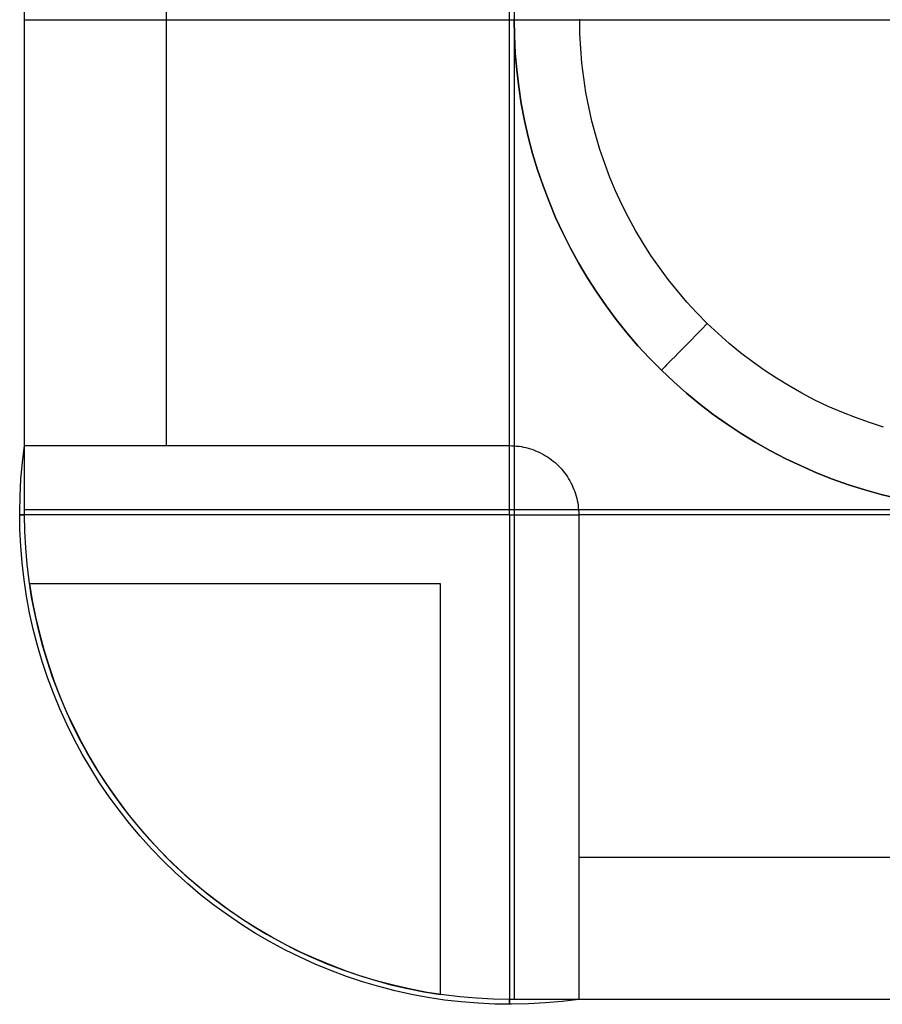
# Model space of a CAD drawing. Header units: millimetres. Extents: x 4627 to 5374, y -356 to 20.
# Tile 3 of 44: x 4703 to 4720, y -300 to -280. Entities that reach past the tile are written whole.
import ezdxf

# ---------------------------------------------------------------- set-up
doc = ezdxf.new("R2010")
doc.units = ezdxf.units.MM
doc.layers.add('Slope storage bench', color=7, linetype='Continuous', true_color=0x000000)
doc.layers.add('Slope storage bench$Glides', color=7, linetype='Continuous', true_color=0x000000)

msp = doc.modelspace()

# ---------------------------------------------------------------- linework, layer by layer
at = {"layer": 'Slope storage bench'}
for p, q in [((4702.803, -290.1, -150), (4702.803, 10.1, -150)), ((4702.803, -288.689, -290.1), (4702.803, 8.689, -290.1)), ((4705.702, -288.689, -297.1), (4705.702, 8.689, -297.1)), ((4712.703, -288.689, -300), (4712.703, 8.689, -300)), ((4702.803, -280), (4702.803, 0)), ((4712.803, -280), (4712.803, 0)), ((4722.803, -280), (4702.803, -280)), ((4702.803, -290.1), (4702.803, -280)), ((4712.803, -300), (4712.803, -280)), ((4702.76, -289.03, -290.1), (4702.803, -288.689, -290.1)), ((4702.803, -288.69, -290.052), (4702.803, -288.689, -290.1)), ((4702.803, -288.689, -290.1), (4702.809, -288.689, -290.438)), ((4702.803, -288.693, -290.004), (4702.803, -288.69, -290.052)), ((4702.803, -288.697, -289.956), (4702.803, -288.693, -290.004)), ((4702.803, -288.702, -289.908), (4702.803, -288.697, -289.956)), ((4702.803, -288.71, -289.86), (4702.803, -288.702, -289.908)), ((4702.803, -288.719, -289.813), (4702.803, -288.71, -289.86)), ((4702.803, -288.729, -289.766), (4702.803, -288.719, -289.813)), ((4702.803, -288.742, -289.719), (4702.803, -288.729, -289.766)), ((4702.803, -288.755, -289.673), (4702.803, -288.742, -289.719)), ((4702.803, -288.771, -289.628), (4702.803, -288.755, -289.673)), ((4702.803, -288.788, -289.582), (4702.803, -288.771, -289.628)), ((4702.809, -288.689, -290.438), (4702.826, -288.689, -290.776)), ((4702.826, -288.689, -290.776), (4702.855, -288.689, -291.112)), ((4702.855, -288.689, -291.112), (4702.895, -288.689, -291.448)), ((4702.895, -288.689, -291.448), (4702.947, -288.689, -291.782)), ((4702.947, -288.689, -291.782), (4703.01, -288.689, -292.114)), ((4703.01, -288.689, -292.114), (4703.084, -288.689, -292.444)), ((4703.084, -288.689, -292.444), (4703.17, -288.689, -292.771)), ((4703.17, -288.689, -292.771), (4703.267, -288.689, -293.095)), ((4703.267, -288.689, -293.095), (4703.374, -288.689, -293.415)), ((4703.374, -288.689, -293.415), (4703.493, -288.689, -293.732)), ((4703.493, -288.689, -293.732), (4703.622, -288.689, -294.044)), ((4703.622, -288.689, -294.044), (4703.762, -288.689, -294.352)), ((4703.762, -288.689, -294.352), (4703.913, -288.689, -294.655)), ((4703.913, -288.689, -294.655), (4704.073, -288.689, -294.952)), ((4704.073, -288.689, -294.952), (4704.244, -288.689, -295.244)), ((4704.244, -288.689, -295.244), (4704.425, -288.689, -295.53)), ((4704.425, -288.689, -295.53), (4704.615, -288.689, -295.809)), ((4704.615, -288.689, -295.809), (4704.814, -288.689, -296.082)), ((4704.814, -288.689, -296.082), (4705.023, -288.689, -296.348)), ((4705.023, -288.689, -296.348), (4705.241, -288.689, -296.606)), ((4705.241, -288.689, -296.606), (4705.468, -288.689, -296.857)), ((4705.468, -288.689, -296.857), (4705.702, -288.689, -297.1)), ((4705.702, -288.689, -297.1), (4705.946, -288.689, -297.335)), ((4705.946, -288.689, -297.335), (4706.196, -288.689, -297.562)), ((4706.196, -288.689, -297.562), (4706.455, -288.689, -297.78)), ((4706.455, -288.689, -297.78), (4706.721, -288.689, -297.988)), ((4706.721, -288.689, -297.988), (4706.994, -288.689, -298.188)), ((4706.994, -288.689, -298.188), (4707.273, -288.689, -298.378)), ((4707.273, -288.689, -298.378), (4707.559, -288.689, -298.559)), ((4707.559, -288.689, -298.559), (4707.851, -288.689, -298.729)), ((4707.851, -288.689, -298.729), (4708.148, -288.689, -298.89)), ((4708.148, -288.689, -298.89), (4708.451, -288.689, -299.04)), ((4708.451, -288.689, -299.04), (4708.759, -288.689, -299.18)), ((4708.759, -288.689, -299.18), (4709.071, -288.689, -299.31)), ((4709.071, -288.689, -299.31), (4709.388, -288.689, -299.428)), ((4709.388, -288.689, -299.428), (4709.708, -288.689, -299.536)), ((4709.708, -288.689, -299.536), (4710.032, -288.689, -299.633)), ((4710.032, -288.689, -299.633), (4710.359, -288.689, -299.719)), ((4710.359, -288.689, -299.719), (4710.689, -288.689, -299.793)), ((4710.689, -288.689, -299.793), (4711.021, -288.689, -299.856)), ((4711.021, -288.689, -299.856), (4711.355, -288.689, -299.908)), ((4711.355, -288.689, -299.908), (4711.69, -288.689, -299.948)), ((4711.69, -288.689, -299.948), (4712.027, -288.689, -299.977)), ((4712.027, -288.689, -299.977), (4712.365, -288.689, -299.994)), ((4712.365, -288.689, -299.994), (4712.703, -288.689, -300)), ((4712.703, -288.689, -300), (4712.751, -288.69, -300)), ((4712.703, -288.97, -300.036), (4712.703, -288.689, -300)), ((4712.751, -288.69, -300), (4712.799, -288.693, -300)), ((4712.799, -288.693, -300), (4712.847, -288.697, -300)), ((4712.847, -288.697, -300), (4712.895, -288.702, -300)), ((4712.895, -288.702, -300), (4712.943, -288.71, -300)), ((4712.943, -288.71, -300), (4712.99, -288.719, -300)), ((4712.99, -288.719, -300), (4713.037, -288.729, -300)), ((4713.037, -288.729, -300), (4713.083, -288.742, -300)), ((4713.083, -288.742, -300), (4713.13, -288.755, -300)), ((4713.13, -288.755, -300), (4713.175, -288.771, -300)), ((4713.175, -288.771, -300), (4713.22, -288.788, -300)), ((4702.803, -288.806, -289.538), (4702.803, -288.788, -289.582)), ((4702.803, -288.826, -289.494), (4702.803, -288.806, -289.538)), ((4702.803, -288.847, -289.451), (4702.803, -288.826, -289.494)), ((4702.803, -288.87, -289.409), (4702.803, -288.847, -289.451)), ((4702.803, -288.895, -289.367), (4702.803, -288.87, -289.409)), ((4702.803, -288.92, -289.326), (4702.803, -288.895, -289.367)), ((4702.803, -288.948, -289.286), (4702.803, -288.92, -289.326)), ((4702.803, -288.976, -289.248), (4702.803, -288.948, -289.286)), ((4702.803, -289.006, -289.21), (4702.803, -288.976, -289.248)), ((4712.703, -289.252, -300.064), (4712.703, -288.97, -300.036)), ((4713.22, -288.788, -300), (4713.265, -288.806, -300)), ((4713.265, -288.806, -300), (4713.309, -288.826, -300)), ((4713.309, -288.826, -300), (4713.352, -288.847, -300)), ((4713.352, -288.847, -300), (4713.394, -288.87, -300)), ((4713.394, -288.87, -300), (4713.436, -288.895, -300)), ((4713.436, -288.895, -300), (4713.476, -288.92, -300)), ((4713.476, -288.92, -300), (4713.516, -288.948, -300)), ((4713.516, -288.948, -300), (4713.555, -288.976, -300)), ((4713.555, -288.976, -300), (4713.593, -289.006, -300)), ((4702.729, -289.372, -290.1), (4702.76, -289.03, -290.1)), ((4702.803, -289.037, -289.173), (4702.803, -289.006, -289.21)), ((4702.803, -289.069, -289.137), (4702.803, -289.037, -289.173)), ((4702.803, -289.103, -289.103), (4702.803, -289.069, -289.137)), ((4702.803, -289.137, -289.069), (4702.803, -289.103, -289.103)), ((4702.803, -289.173, -289.037), (4702.803, -289.137, -289.069)), ((4702.803, -289.21, -289.006), (4702.803, -289.173, -289.037)), ((4713.593, -289.006, -300), (4713.63, -289.037, -300)), ((4713.63, -289.037, -300), (4713.666, -289.069, -300)), ((4713.666, -289.069, -300), (4713.7, -289.103, -300)), ((4713.7, -289.103, -300), (4713.734, -289.137, -300)), ((4713.734, -289.137, -300), (4713.766, -289.173, -300)), ((4713.766, -289.173, -300), (4713.797, -289.21, -300)), ((4702.71, -289.715, -290.1), (4702.729, -289.372, -290.1)), ((4702.803, -289.248, -288.976), (4702.803, -289.21, -289.006)), ((4702.803, -289.286, -288.948), (4702.803, -289.248, -288.976)), ((4702.803, -289.326, -288.92), (4702.803, -289.286, -288.948)), ((4702.803, -289.367, -288.895), (4702.803, -289.326, -288.92)), ((4702.803, -289.409, -288.87), (4702.803, -289.367, -288.895)), ((4712.703, -289.534, -300.084), (4712.703, -289.252, -300.064)), ((4713.797, -289.21, -300), (4713.827, -289.248, -300)), ((4713.827, -289.248, -300), (4713.855, -289.286, -300)), ((4713.855, -289.286, -300), (4713.882, -289.326, -300)), ((4713.882, -289.326, -300), (4713.908, -289.367, -300)), ((4713.908, -289.367, -300), (4713.932, -289.409, -300)), ((4702.803, -289.451, -288.847), (4702.803, -289.409, -288.87)), ((4702.803, -289.494, -288.826), (4702.803, -289.451, -288.847)), ((4702.803, -289.538, -288.806), (4702.803, -289.494, -288.826)), ((4702.803, -289.582, -288.788), (4702.803, -289.538, -288.806)), ((4702.803, -289.628, -288.771), (4702.803, -289.582, -288.788)), ((4712.703, -289.817, -300.096), (4712.703, -289.534, -300.084)), ((4713.932, -289.409, -300), (4713.955, -289.451, -300)), ((4713.955, -289.451, -300), (4713.977, -289.494, -300)), ((4713.977, -289.494, -300), (4713.997, -289.538, -300)), ((4713.997, -289.538, -300), (4714.015, -289.582, -300)), ((4714.015, -289.582, -300), (4714.032, -289.628, -300)), ((4702.703, -290.058, -290.1), (4702.71, -289.715, -290.1)), ((4702.803, -289.673, -288.755), (4702.803, -289.628, -288.771)), ((4702.803, -289.719, -288.742), (4702.803, -289.673, -288.755)), ((4702.803, -289.766, -288.729), (4702.803, -289.719, -288.742)), ((4702.803, -289.813, -288.719), (4702.803, -289.766, -288.729)), ((4714.032, -289.628, -300), (4714.047, -289.673, -300)), ((4714.047, -289.673, -300), (4714.061, -289.719, -300)), ((4714.061, -289.719, -300), (4714.073, -289.766, -300)), ((4714.073, -289.766, -300), (4714.084, -289.813, -300)), ((4702.803, -289.86, -288.71), (4702.803, -289.813, -288.719)), ((4702.803, -289.908, -288.702), (4702.803, -289.86, -288.71)), ((4702.803, -289.956, -288.697), (4702.803, -289.908, -288.702)), ((4702.803, -290.004, -288.693), (4702.803, -289.956, -288.697)), ((4712.703, -290.1, -300.1), (4712.703, -289.817, -300.096)), ((4714.084, -289.813, -300), (4714.093, -289.86, -300)), ((4714.093, -289.86, -300), (4714.1, -289.908, -300)), ((4714.1, -289.908, -300), (4714.106, -289.956, -300)), ((4714.106, -289.956, -300), (4714.11, -290.004, -300)), ((4702.707, -290.401, -290.1), (4702.703, -290.058, -290.1)), ((4702.707, -290.1, -290.397), (4702.703, -290.1, -290.054)), ((4702.703, -290.1, -290.054), (4702.71, -290.1, -289.712)), ((4702.723, -290.1, -290.739), (4702.707, -290.1, -290.397)), ((4702.71, -290.1, -289.712), (4702.729, -290.1, -289.37)), ((4702.751, -290.1, -291.08), (4702.723, -290.1, -290.739)), ((4702.729, -290.1, -289.37), (4702.76, -290.1, -289.029)), ((4702.79, -290.1, -291.42), (4702.751, -290.1, -291.08)), ((4702.76, -290.1, -289.029), (4702.803, -290.1, -288.689)), ((4702.841, -290.1, -291.759), (4702.79, -290.1, -291.42)), ((4722.803, -290), (4702.803, -290)), ((4702.803, -290.052, -288.69), (4702.803, -290.004, -288.693)), ((4702.803, -290.1, -288.689), (4702.803, -290.052, -288.69)), ((4702.809, -290.438), (4702.803, -290.1)), ((4702.803, -290.1), (4702.803, -290.1, -288.689)), ((4702.809, -290.438, -288.689), (4702.803, -290.1, -288.689)), ((4702.809, -290.438, -144.06), (4702.803, -290.1, -144.06)), ((4702.904, -290.1, -292.096), (4702.841, -290.1, -291.759)), ((4702.978, -290.1, -292.43), (4702.904, -290.1, -292.096)), ((4703.064, -290.1, -292.762), (4702.978, -290.1, -292.43)), ((4703.16, -290.1, -293.09), (4703.064, -290.1, -292.762)), ((4703.268, -290.1, -293.415), (4703.16, -290.1, -293.09)), ((4703.387, -290.1, -293.736), (4703.268, -290.1, -293.415)), ((4703.517, -290.1, -294.053), (4703.387, -290.1, -293.736)), ((4703.658, -290.1, -294.365), (4703.517, -290.1, -294.053)), ((4703.809, -290.1, -294.673), (4703.658, -290.1, -294.365)), ((4703.971, -290.1, -294.974), (4703.809, -290.1, -294.673)), ((4704.143, -290.1, -295.27), (4703.971, -290.1, -294.974)), ((4704.325, -290.1, -295.56), (4704.143, -290.1, -295.27)), ((4704.517, -290.1, -295.844), (4704.325, -290.1, -295.56)), ((4704.719, -290.1, -296.121), (4704.517, -290.1, -295.844)), ((4704.929, -290.1, -296.391), (4704.719, -290.1, -296.121)), ((4705.149, -290.1, -296.653), (4704.929, -290.1, -296.391)), ((4705.378, -290.1, -296.908), (4705.149, -290.1, -296.653)), ((4705.616, -290.1, -297.155), (4705.378, -290.1, -296.908)), ((4705.861, -290.1, -297.393), (4705.616, -290.1, -297.155)), ((4706.115, -290.1, -297.623), (4705.861, -290.1, -297.393)), ((4706.377, -290.1, -297.845), (4706.115, -290.1, -297.623)), ((4706.645, -290.1, -298.057), (4706.377, -290.1, -297.845)), ((4706.921, -290.1, -298.259), (4706.645, -290.1, -298.057)), ((4707.204, -290.1, -298.453), (4706.921, -290.1, -298.259)), ((4707.493, -290.1, -298.636), (4707.204, -290.1, -298.453)), ((4707.789, -290.1, -298.809), (4707.493, -290.1, -298.636)), ((4708.09, -290.1, -298.972), (4707.789, -290.1, -298.809)), ((4708.396, -290.1, -299.125), (4708.09, -290.1, -298.972)), ((4708.708, -290.1, -299.267), (4708.396, -290.1, -299.125)), ((4709.024, -290.1, -299.399), (4708.708, -290.1, -299.267)), ((4709.345, -290.1, -299.519), (4709.024, -290.1, -299.399)), ((4709.669, -290.1, -299.629), (4709.345, -290.1, -299.519)), ((4709.997, -290.1, -299.727), (4709.669, -290.1, -299.629)), ((4710.328, -290.1, -299.814), (4709.997, -290.1, -299.727)), ((4710.662, -290.1, -299.89), (4710.328, -290.1, -299.814)), ((4710.999, -290.1, -299.954), (4710.662, -290.1, -299.89)), ((4711.337, -290.1, -300.006), (4710.999, -290.1, -299.954)), ((4711.677, -290.1, -300.047), (4711.337, -290.1, -300.006)), ((4712.018, -290.1, -300.077), (4711.677, -290.1, -300.047)), ((4712.36, -290.1, -300.094), (4712.018, -290.1, -300.077)), ((4712.703, -290.1, -300.1), (4712.36, -290.1, -300.094)), ((4712.703, -290.1, -300.1), (4712.986, -290.1, -300.096)), ((4712.703, -290.1, -300.1), (4712.703, -290.442, -300.094)), ((4712.986, -290.1, -300.096), (4713.269, -290.1, -300.084)), ((4713.269, -290.1, -300.084), (4713.551, -290.1, -300.064)), ((4713.551, -290.1, -300.064), (4713.833, -290.1, -300.036)), ((4713.833, -290.1, -300.036), (4714.113, -290.1, -300)), ((4714.11, -290.004, -300), (4714.113, -290.052, -300)), ((4714.113, -290.052, -300), (4714.113, -290.1, -300)), ((5290.835, -290.1, -300), (4714.113, -290.1, -300)), ((4714.113, -290.1, -300), (4714.113, -290.438, -299.994)), ((4702.724, -290.744, -290.1), (4702.707, -290.401, -290.1)), ((4702.826, -290.776), (4702.809, -290.438)), ((4702.826, -290.776, -288.689), (4702.809, -290.438, -288.689)), ((4702.826, -290.776, -144.06), (4702.809, -290.438, -144.06)), ((4712.703, -290.442, -300.094), (4712.703, -290.784, -300.077)), ((4714.113, -290.438, -299.994), (4714.113, -290.776, -299.977)), ((4702.752, -291.086, -290.1), (4702.724, -290.744, -290.1)), ((4702.855, -291.112), (4702.826, -290.776)), ((4702.855, -291.112, -288.689), (4702.826, -290.776, -288.689)), ((4702.855, -291.112, -144.06), (4702.826, -290.776, -144.06)), ((4712.703, -290.784, -300.077), (4712.703, -291.126, -300.047)), ((4714.113, -290.776, -299.977), (4714.113, -291.112, -299.948)), ((4702.791, -291.427, -290.1), (4702.752, -291.086, -290.1)), ((4702.895, -291.448), (4702.855, -291.112)), ((4702.895, -291.448, -288.689), (4702.855, -291.112, -288.689)), ((4702.895, -291.448, -144.06), (4702.855, -291.112, -144.06)), ((4712.703, -291.126, -300.047), (4712.703, -291.466, -300.006)), ((4714.113, -291.112, -299.948), (4714.113, -291.448, -299.908)), ((4702.843, -291.767, -290.1), (4702.791, -291.427, -290.1)), ((4702.947, -291.782), (4702.895, -291.448)), ((4702.947, -291.782, -288.689), (4702.895, -291.448, -288.689)), ((4702.947, -291.782, -144.06), (4702.895, -291.448, -144.06)), ((4702.904, -291.511, -291.511), (4702.959, -291.85, -291.511)), ((4702.959, -291.511, -291.85), (4702.904, -291.511, -291.511)), ((4703.025, -291.511, -292.187), (4702.959, -291.511, -291.85)), ((4703.104, -291.511, -292.522), (4703.025, -291.511, -292.187)), ((4703.194, -291.511, -292.854), (4703.104, -291.511, -292.522)), ((4703.295, -291.511, -293.182), (4703.194, -291.511, -292.854)), ((4703.408, -291.511, -293.507), (4703.295, -291.511, -293.182)), ((4703.531, -291.511, -293.828), (4703.408, -291.511, -293.507)), ((4703.666, -291.511, -294.144), (4703.531, -291.511, -293.828)), ((4703.812, -291.511, -294.455), (4703.666, -291.511, -294.144)), ((4703.969, -291.511, -294.761), (4703.812, -291.511, -294.455)), ((4704.136, -291.511, -295.062), (4703.969, -291.511, -294.761)), ((4704.313, -291.511, -295.356), (4704.136, -291.511, -295.062)), ((4704.501, -291.511, -295.644), (4704.313, -291.511, -295.356)), ((4704.698, -291.511, -295.926), (4704.501, -291.511, -295.644)), ((4704.905, -291.511, -296.2), (4704.698, -291.511, -295.926)), ((4705.122, -291.511, -296.467), (4704.905, -291.511, -296.2)), ((4705.348, -291.511, -296.727), (4705.122, -291.511, -296.467)), ((4705.582, -291.511, -296.978), (4705.348, -291.511, -296.727)), ((4705.825, -291.511, -297.221), (4705.582, -291.511, -296.978)), ((4706.077, -291.511, -297.456), (4705.825, -291.511, -297.221)), ((4706.336, -291.511, -297.681), (4706.077, -291.511, -297.456)), ((4706.603, -291.511, -297.898), (4706.336, -291.511, -297.681)), ((4706.877, -291.511, -298.105), (4706.603, -291.511, -297.898)), ((4707.159, -291.511, -298.302), (4706.877, -291.511, -298.105)), ((4707.447, -291.511, -298.49), (4707.159, -291.511, -298.302)), ((4707.741, -291.511, -298.667), (4707.447, -291.511, -298.49)), ((4708.042, -291.511, -298.834), (4707.741, -291.511, -298.667)), ((4708.348, -291.51, -298.991), (4708.042, -291.511, -298.834)), ((4708.659, -291.51, -299.137), (4708.348, -291.51, -298.991)), ((4708.975, -291.51, -299.272), (4708.659, -291.51, -299.137)), ((4709.296, -291.51, -299.395), (4708.975, -291.51, -299.272)), ((4709.621, -291.51, -299.508), (4709.296, -291.51, -299.395)), ((4709.949, -291.51, -299.609), (4709.621, -291.51, -299.508)), ((4710.281, -291.51, -299.699), (4709.949, -291.51, -299.609)), ((4710.616, -291.51, -299.778), (4710.281, -291.51, -299.699)), ((4710.953, -291.51, -299.844), (4710.616, -291.51, -299.778)), ((4711.293, -291.51, -299.899), (4710.953, -291.51, -299.844)), ((4711.293, -291.85, -299.844), (4711.293, -291.51, -299.899)), ((4712.703, -291.466, -300.006), (4712.703, -291.804, -299.954)), ((4714.113, -291.448, -299.908), (4714.113, -291.782, -299.856)), ((4702.906, -292.104, -290.1), (4702.843, -291.767, -290.1)), ((4703.01, -292.114), (4702.947, -291.782)), ((4703.01, -292.114, -288.689), (4702.947, -291.782, -288.689)), ((4703.01, -292.114, -144.06), (4702.947, -291.782, -144.06)), ((4714.113, -291.782, -299.856), (4714.113, -292.114, -299.793)), ((4702.959, -291.85, -291.511), (4703.025, -292.187, -291.511)), ((4711.293, -292.187, -299.778), (4711.293, -291.85, -299.844)), ((4712.703, -291.804, -299.954), (4712.703, -292.14, -299.89)), ((4702.98, -292.439, -290.1), (4702.906, -292.104, -290.1)), ((4703.084, -292.444), (4703.01, -292.114)), ((4703.084, -292.444, -288.689), (4703.01, -292.114, -288.689)), ((4703.084, -292.444, -144.06), (4703.01, -292.114, -144.06)), ((4703.025, -292.187, -291.511), (4703.104, -292.522, -291.511)), ((4711.292, -292.522, -299.699), (4711.293, -292.187, -299.778)), ((4712.703, -292.14, -299.89), (4712.703, -292.474, -299.814)), ((4714.113, -292.114, -299.793), (4714.113, -292.444, -299.719)), ((4703.066, -292.771, -290.1), (4702.98, -292.439, -290.1)), ((4703.17, -292.771), (4703.084, -292.444)), ((4703.17, -292.771, -288.689), (4703.084, -292.444, -288.689)), ((4703.17, -292.771, -144.06), (4703.084, -292.444, -144.06)), ((4703.104, -292.522, -291.511), (4703.194, -292.854, -291.511)), ((4711.292, -292.853, -299.609), (4711.292, -292.522, -299.699)), ((4712.703, -292.474, -299.814), (4712.703, -292.806, -299.727)), ((4714.113, -292.444, -299.719), (4714.113, -292.771, -299.633)), ((4703.164, -293.101, -290.1), (4703.066, -292.771, -290.1)), ((4703.267, -293.095), (4703.17, -292.771)), ((4703.267, -293.095, -288.689), (4703.17, -292.771, -288.689)), ((4703.267, -293.095, -144.06), (4703.17, -292.771, -144.06)), ((4712.703, -292.806, -299.727), (4712.703, -293.134, -299.629)), ((4714.113, -292.771, -299.633), (4714.113, -293.095, -299.536)), ((4703.194, -292.854, -291.511), (4703.295, -293.182, -291.511)), ((4711.292, -293.182, -299.508), (4711.292, -292.853, -299.609)), ((4703.272, -293.426, -290.1), (4703.164, -293.101, -290.1)), ((4703.374, -293.415), (4703.267, -293.095)), ((4703.374, -293.415, -288.689), (4703.267, -293.095, -288.689)), ((4703.374, -293.415, -144.06), (4703.267, -293.095, -144.06)), ((4703.295, -293.182, -291.511), (4703.408, -293.507, -291.511)), ((4711.292, -293.507, -299.395), (4711.292, -293.182, -299.508)), ((4712.703, -293.134, -299.629), (4712.703, -293.458, -299.519)), ((4714.113, -293.095, -299.536), (4714.113, -293.415, -299.428)), ((4703.392, -293.748, -290.1), (4703.272, -293.426, -290.1)), ((4703.493, -293.732), (4703.374, -293.415)), ((4703.493, -293.732, -288.689), (4703.374, -293.415, -288.689)), ((4703.493, -293.732, -144.06), (4703.374, -293.415, -144.06)), ((4703.408, -293.507, -291.511), (4703.531, -293.828, -291.511)), ((4711.292, -293.827, -299.272), (4711.292, -293.507, -299.395)), ((4712.703, -293.458, -299.519), (4712.703, -293.779, -299.399)), ((4714.113, -293.415, -299.428), (4714.113, -293.732, -299.31)), ((4703.523, -294.066, -290.1), (4703.392, -293.748, -290.1)), ((4703.622, -294.044), (4703.493, -293.732)), ((4703.622, -294.044, -288.689), (4703.493, -293.732, -288.689)), ((4703.622, -294.044, -144.06), (4703.493, -293.732, -144.06)), ((4712.703, -293.779, -299.399), (4712.703, -294.095, -299.267)), ((4714.113, -293.732, -299.31), (4714.113, -294.044, -299.18)), ((4703.531, -293.828, -291.511), (4703.666, -294.144, -291.511)), ((4711.292, -294.144, -299.137), (4711.292, -293.827, -299.272)), ((4703.664, -294.378, -290.1), (4703.523, -294.066, -290.1)), ((4703.762, -294.352), (4703.622, -294.044)), ((4703.762, -294.352, -288.689), (4703.622, -294.044, -288.689)), ((4703.762, -294.352, -144.06), (4703.622, -294.044, -144.06)), ((4703.666, -294.144, -291.511), (4703.812, -294.455, -291.511)), ((4711.292, -294.455, -298.991), (4711.292, -294.144, -299.137)), ((4712.703, -294.095, -299.267), (4712.703, -294.406, -299.125)), ((4714.113, -294.044, -299.18), (4714.113, -294.352, -299.04)), ((4703.816, -294.686, -290.1), (4703.664, -294.378, -290.1)), ((4703.913, -294.655), (4703.762, -294.352)), ((4703.913, -294.655, -288.689), (4703.762, -294.352, -288.689)), ((4703.913, -294.655, -144.06), (4703.762, -294.352, -144.06)), ((4712.703, -294.406, -299.125), (4712.703, -294.713, -298.972)), ((4714.113, -294.352, -299.04), (4714.113, -294.655, -298.89)), ((4703.812, -294.455, -291.511), (4703.969, -294.761, -291.511)), ((4711.292, -294.761, -298.834), (4711.292, -294.455, -298.991)), ((4703.979, -294.988, -290.1), (4703.816, -294.686, -290.1)), ((4704.073, -294.952), (4703.913, -294.655)), ((4704.073, -294.952, -288.689), (4703.913, -294.655, -288.689)), ((4704.073, -294.952, -144.06), (4703.913, -294.655, -144.06)), ((4703.969, -294.761, -291.511), (4704.136, -295.062, -291.511)), ((4711.292, -295.061, -298.667), (4711.292, -294.761, -298.834)), ((4712.703, -294.713, -298.972), (4712.703, -295.014, -298.809)), ((4714.113, -294.655, -298.89), (4714.113, -294.952, -298.729)), ((4704.152, -295.285, -290.1), (4703.979, -294.988, -290.1)), ((4704.244, -295.244), (4704.073, -294.952)), ((4704.244, -295.244, -288.689), (4704.073, -294.952, -288.689)), ((4704.244, -295.244, -144.06), (4704.073, -294.952, -144.06)), ((4712.703, -295.014, -298.809), (4712.703, -295.309, -298.636)), ((4714.113, -294.952, -298.729), (4714.113, -295.244, -298.559)), ((4704.136, -295.062, -291.511), (4704.313, -295.356, -291.511)), ((4711.292, -295.356, -298.49), (4711.292, -295.061, -298.667)), ((4704.335, -295.575, -290.1), (4704.152, -295.285, -290.1)), ((4704.425, -295.53), (4704.244, -295.244)), ((4704.425, -295.53, -288.689), (4704.244, -295.244, -288.689)), ((4704.425, -295.53, -144.06), (4704.244, -295.244, -144.06)), ((4704.313, -295.356, -291.511), (4704.501, -295.644, -291.511)), ((4711.292, -295.644, -298.302), (4711.292, -295.356, -298.49)), ((4712.703, -295.309, -298.636), (4712.703, -295.599, -298.453)), ((4714.113, -295.244, -298.559), (4714.113, -295.53, -298.378)), ((4704.528, -295.859, -290.1), (4704.335, -295.575, -290.1)), ((4704.615, -295.809), (4704.425, -295.53)), ((4704.615, -295.809, -288.689), (4704.425, -295.53, -288.689)), ((4704.615, -295.809, -144.06), (4704.425, -295.53, -144.06)), ((4712.703, -295.599, -298.453), (4712.703, -295.881, -298.259)), ((4714.113, -295.53, -298.378), (4714.113, -295.809, -298.188)), ((4704.501, -295.644, -291.511), (4704.698, -295.926, -291.511)), ((4704.814, -296.082), (4704.615, -295.809)), ((4704.814, -296.082, -288.689), (4704.615, -295.809, -288.689)), ((4704.814, -296.082, -144.06), (4704.615, -295.809, -144.06)), ((4711.292, -295.925, -298.105), (4711.292, -295.644, -298.302)), ((4714.113, -295.809, -298.188), (4714.113, -296.082, -297.988)), ((4704.73, -296.137, -290.1), (4704.528, -295.859, -290.1)), ((4704.698, -295.926, -291.511), (4704.905, -296.2, -291.511)), ((4711.292, -296.2, -297.898), (4711.292, -295.925, -298.105)), ((4712.703, -295.881, -298.259), (4712.703, -296.157, -298.057)), ((4704.942, -296.407, -290.1), (4704.73, -296.137, -290.1)), ((4705.023, -296.348), (4704.814, -296.082)), ((4705.023, -296.348, -288.689), (4704.814, -296.082, -288.689)), ((4705.023, -296.348, -144.06), (4704.814, -296.082, -144.06)), ((4704.905, -296.2, -291.511), (4705.122, -296.467, -291.511)), ((4711.292, -296.467, -297.681), (4711.292, -296.2, -297.898)), ((4712.703, -296.157, -298.057), (4712.703, -296.426, -297.845)), ((4714.113, -296.082, -297.988), (4714.113, -296.348, -297.78)), ((4705.163, -296.669, -290.1), (4704.942, -296.407, -290.1)), ((4705.241, -296.606), (4705.023, -296.348)), ((4705.241, -296.606, -288.689), (4705.023, -296.348, -288.689)), ((4705.241, -296.606, -144.06), (4705.023, -296.348, -144.06)), ((4712.703, -296.426, -297.845), (4712.703, -296.688, -297.623)), ((4714.113, -296.348, -297.78), (4714.113, -296.606, -297.562)), ((4705.122, -296.467, -291.511), (4705.347, -296.726, -291.511)), ((4705.468, -296.857), (4705.241, -296.606)), ((4705.468, -296.857, -288.689), (4705.241, -296.606, -288.689)), ((4705.468, -296.857, -144.06), (4705.241, -296.606, -144.06)), ((4711.292, -296.726, -297.456), (4711.292, -296.467, -297.681)), ((4714.113, -296.606, -297.562), (4714.113, -296.857, -297.335)), ((4705.393, -296.924, -290.1), (4705.163, -296.669, -290.1)), ((4705.347, -296.726, -291.511), (4705.582, -296.978, -291.511)), ((4711.292, -296.978, -297.221), (4711.292, -296.726, -297.456)), ((4712.703, -296.688, -297.623), (4712.703, -296.941, -297.393)), ((4705.632, -297.171, -290.1), (4705.393, -296.924, -290.1)), ((4705.702, -297.1), (4705.468, -296.857)), ((4705.702, -297.1, -288.689), (4705.468, -296.857, -288.689)), ((4705.702, -297.1, -144.06), (4705.468, -296.857, -144.06)), ((4705.582, -296.978, -291.511), (4705.825, -297.221, -291.511)), ((4711.292, -297.221, -296.978), (4711.292, -296.978, -297.221)), ((4712.703, -296.941, -297.393), (4712.703, -297.187, -297.155)), ((4714.113, -296.857, -297.335), (4714.113, -297.1, -297.1)), ((4705.879, -297.41, -290.1), (4705.632, -297.171, -290.1)), ((4705.946, -297.335), (4705.702, -297.1)), ((4705.946, -297.335, -288.689), (4705.702, -297.1, -288.689)), ((4705.702, -297.1, -288.689), (4705.702, -297.1)), ((4705.946, -297.335, -144.06), (4705.702, -297.1, -144.06)), ((4705.825, -297.221, -291.511), (4706.076, -297.455, -291.511)), ((4711.292, -297.455, -296.727), (4711.292, -297.221, -296.978)), ((4712.703, -297.187, -297.155), (4712.703, -297.425, -296.908)), ((4714.113, -297.1, -297.1), (4714.113, -297.335, -296.857)), ((5290.835, -297.1, -297.1), (4714.113, -297.1, -297.1)), ((4706.134, -297.64, -290.1), (4705.879, -297.41, -290.1)), ((4706.196, -297.562), (4705.946, -297.335)), ((4706.196, -297.562, -288.689), (4705.946, -297.335, -288.689)), ((4706.196, -297.562, -144.06), (4705.946, -297.335, -144.06)), ((4712.703, -297.425, -296.908), (4712.703, -297.653, -296.653)), ((4714.113, -297.335, -296.857), (4714.113, -297.562, -296.606)), ((4706.076, -297.455, -291.511), (4706.336, -297.681, -291.511)), ((4706.455, -297.78), (4706.196, -297.562)), ((4706.455, -297.78, -288.689), (4706.196, -297.562, -288.689)), ((4706.455, -297.78, -144.06), (4706.196, -297.562, -144.06)), ((4711.292, -297.681, -296.467), (4711.292, -297.455, -296.727)), ((4714.113, -297.562, -296.606), (4714.113, -297.78, -296.348)), ((4706.396, -297.861, -290.1), (4706.134, -297.64, -290.1)), ((4706.336, -297.681, -291.511), (4706.603, -297.897, -291.511)), ((4706.721, -297.988), (4706.455, -297.78)), ((4706.721, -297.988, -288.689), (4706.455, -297.78, -288.689)), ((4706.721, -297.988, -144.06), (4706.455, -297.78, -144.06)), ((4711.292, -297.897, -296.2), (4711.292, -297.681, -296.467)), ((4712.703, -297.653, -296.653), (4712.703, -297.873, -296.391)), ((4714.113, -297.78, -296.348), (4714.113, -297.988, -296.082)), ((4706.666, -298.072, -290.1), (4706.396, -297.861, -290.1)), ((4706.603, -297.897, -291.511), (4706.877, -298.105, -291.511)), ((4706.994, -298.188), (4706.721, -297.988)), ((4706.994, -298.188, -288.689), (4706.721, -297.988, -288.689)), ((4706.994, -298.188, -144.06), (4706.721, -297.988, -144.06)), ((4711.292, -298.104, -295.926), (4711.292, -297.897, -296.2)), ((4712.703, -297.873, -296.391), (4712.703, -298.084, -296.121)), ((4714.113, -297.988, -296.082), (4714.113, -298.188, -295.809)), ((4706.943, -298.275, -290.1), (4706.666, -298.072, -290.1)), ((4706.877, -298.105, -291.511), (4707.159, -298.302, -291.511)), ((4707.273, -298.378), (4706.994, -298.188)), ((4707.273, -298.378, -288.689), (4706.994, -298.188, -288.689)), ((4707.273, -298.378, -144.06), (4706.994, -298.188, -144.06)), ((4711.292, -298.302, -295.644), (4711.292, -298.104, -295.926)), ((4712.703, -298.084, -296.121), (4712.703, -298.286, -295.844)), ((4714.113, -298.188, -295.809), (4714.113, -298.378, -295.53)), ((4707.227, -298.468, -290.1), (4706.943, -298.275, -290.1)), ((4707.159, -298.302, -291.511), (4707.447, -298.489, -291.511)), ((4707.559, -298.559), (4707.273, -298.378)), ((4707.559, -298.559, -288.689), (4707.273, -298.378, -288.689)), ((4707.559, -298.559, -144.06), (4707.273, -298.378, -144.06)), ((4711.292, -298.489, -295.356), (4711.292, -298.302, -295.644)), ((4712.703, -298.286, -295.844), (4712.703, -298.478, -295.56)), ((4714.113, -298.378, -295.53), (4714.113, -298.559, -295.244)), ((4707.518, -298.651, -290.1), (4707.227, -298.468, -290.1)), ((4707.447, -298.489, -291.511), (4707.741, -298.667, -291.511)), ((4707.851, -298.729), (4707.559, -298.559)), ((4707.851, -298.729, -288.689), (4707.559, -298.559, -288.689)), ((4707.851, -298.729, -144.06), (4707.559, -298.559, -144.06)), ((4711.292, -298.667, -295.062), (4711.292, -298.489, -295.356)), ((4712.703, -298.478, -295.56), (4712.703, -298.66, -295.27)), ((4714.113, -298.559, -295.244), (4714.113, -298.729, -294.952)), ((4707.814, -298.824, -290.1), (4707.518, -298.651, -290.1)), ((4707.741, -298.667, -291.511), (4708.042, -298.834, -291.511)), ((4708.117, -298.986, -290.1), (4707.814, -298.824, -290.1)), ((4708.148, -298.89), (4707.851, -298.729)), ((4708.148, -298.89, -288.689), (4707.851, -298.729, -288.689)), ((4708.148, -298.89, -144.06), (4707.851, -298.729, -144.06)), ((4708.042, -298.834, -291.511), (4708.348, -298.991, -291.511)), ((4711.292, -298.834, -294.761), (4711.292, -298.667, -295.062)), ((4711.292, -298.991, -294.455), (4711.292, -298.834, -294.761)), ((4712.703, -298.66, -295.27), (4712.703, -298.832, -294.974)), ((4712.703, -298.832, -294.974), (4712.703, -298.993, -294.673)), ((4714.113, -298.729, -294.952), (4714.113, -298.89, -294.655)), ((4708.425, -299.139, -290.1), (4708.117, -298.986, -290.1)), ((4708.451, -299.04), (4708.148, -298.89)), ((4708.451, -299.04, -288.689), (4708.148, -298.89, -288.689)), ((4708.451, -299.04, -144.06), (4708.148, -298.89, -144.06)), ((4708.348, -298.991, -291.511), (4708.659, -299.136, -291.511)), ((4708.759, -299.18), (4708.451, -299.04)), ((4708.759, -299.18, -288.689), (4708.451, -299.04, -288.689)), ((4708.759, -299.18, -144.06), (4708.451, -299.04, -144.06)), ((4711.292, -299.136, -294.144), (4711.292, -298.991, -294.455)), ((4712.703, -298.993, -294.673), (4712.703, -299.145, -294.365)), ((4714.113, -298.89, -294.655), (4714.113, -299.04, -294.352)), ((4714.113, -299.04, -294.352), (4714.113, -299.18, -294.044)), ((4708.737, -299.28, -290.1), (4708.425, -299.139, -290.1)), ((4708.659, -299.136, -291.511), (4708.975, -299.271, -291.511)), ((4709.071, -299.31), (4708.759, -299.18)), ((4709.071, -299.31, -288.689), (4708.759, -299.18, -288.689)), ((4709.071, -299.31, -144.06), (4708.759, -299.18, -144.06)), ((4711.292, -299.271, -293.828), (4711.292, -299.136, -294.144)), ((4712.703, -299.145, -294.365), (4712.703, -299.285, -294.053)), ((4714.113, -299.18, -294.044), (4714.113, -299.31, -293.732)), ((4709.055, -299.411, -290.1), (4708.737, -299.28, -290.1)), ((4708.975, -299.271, -291.511), (4709.296, -299.395, -291.511)), ((4709.376, -299.531, -290.1), (4709.055, -299.411, -290.1)), ((4709.388, -299.428), (4709.071, -299.31)), ((4709.388, -299.428, -288.689), (4709.071, -299.31, -288.689)), ((4709.388, -299.428, -144.06), (4709.071, -299.31, -144.06)), ((4709.296, -299.395, -291.511), (4709.621, -299.508, -291.511)), ((4709.708, -299.536), (4709.388, -299.428)), ((4709.708, -299.536, -288.689), (4709.388, -299.428, -288.689)), ((4709.708, -299.536, -144.06), (4709.388, -299.428, -144.06)), ((4711.292, -299.395, -293.507), (4711.292, -299.271, -293.828)), ((4711.292, -299.508, -293.182), (4711.292, -299.395, -293.507)), ((4712.703, -299.285, -294.053), (4712.703, -299.415, -293.736)), ((4712.703, -299.415, -293.736), (4712.703, -299.534, -293.415)), ((4714.113, -299.31, -293.732), (4714.113, -299.428, -293.415)), ((4714.113, -299.428, -293.415), (4714.113, -299.536, -293.095)), ((4709.702, -299.639, -290.1), (4709.376, -299.531, -290.1)), ((4709.621, -299.508, -291.511), (4709.949, -299.609, -291.511)), ((4710.031, -299.737, -290.1), (4709.702, -299.639, -290.1)), ((4710.032, -299.633), (4709.708, -299.536)), ((4710.032, -299.633, -288.689), (4709.708, -299.536, -288.689)), ((4710.032, -299.633, -144.06), (4709.708, -299.536, -144.06)), ((4709.949, -299.609, -291.511), (4710.281, -299.699, -291.511)), ((4710.359, -299.719), (4710.032, -299.633)), ((4710.359, -299.719, -288.689), (4710.032, -299.633, -288.689)), ((4710.359, -299.719, -144.06), (4710.032, -299.633, -144.06)), ((4711.292, -299.609, -292.854), (4711.292, -299.508, -293.182)), ((4711.292, -299.699, -292.522), (4711.292, -299.609, -292.854)), ((4712.703, -299.534, -293.415), (4712.703, -299.642, -293.09)), ((4712.703, -299.642, -293.09), (4712.703, -299.739, -292.762)), ((4714.113, -299.536, -293.095), (4714.113, -299.633, -292.771)), ((4714.113, -299.633, -292.771), (4714.113, -299.719, -292.444)), ((4710.364, -299.823, -290.1), (4710.031, -299.737, -290.1)), ((4710.281, -299.699, -291.511), (4710.616, -299.777, -291.511)), ((4710.689, -299.793), (4710.359, -299.719)), ((4710.689, -299.793, -288.689), (4710.359, -299.719, -288.689)), ((4710.689, -299.793, -144.06), (4710.359, -299.719, -144.06)), ((4710.699, -299.897, -290.1), (4710.364, -299.823, -290.1)), ((4710.616, -299.777, -291.511), (4710.953, -299.844, -291.511)), ((4711.021, -299.856), (4710.689, -299.793)), ((4711.021, -299.856, -288.689), (4710.689, -299.793, -288.689)), ((4711.021, -299.856, -144.06), (4710.689, -299.793, -144.06)), ((4710.953, -299.844, -291.511), (4711.292, -299.899, -291.511)), ((4711.292, -299.777, -292.187), (4711.292, -299.699, -292.522)), ((4711.292, -299.844, -291.85), (4711.292, -299.777, -292.187)), ((4711.292, -299.899, -291.511), (4711.292, -299.844, -291.85)), ((4712.703, -299.739, -292.762), (4712.703, -299.825, -292.43)), ((4712.703, -299.825, -292.43), (4712.703, -299.899, -292.096)), ((4714.113, -299.719, -292.444), (4714.113, -299.793, -292.114)), ((4714.113, -299.793, -292.114), (4714.113, -299.856, -291.782)), ((4711.036, -299.96, -290.1), (4710.699, -299.897, -290.1)), ((4711.355, -299.908), (4711.021, -299.856)), ((4711.355, -299.908, -288.689), (4711.021, -299.856, -288.689)), ((4711.355, -299.908, -144.06), (4711.021, -299.856, -144.06)), ((4711.376, -300.012, -290.1), (4711.036, -299.96, -290.1)), ((4711.69, -299.948), (4711.355, -299.908)), ((4711.69, -299.948, -288.689), (4711.355, -299.908, -288.689)), ((4711.69, -299.948, -144.06), (4711.355, -299.908, -144.06)), ((4711.717, -300.051, -290.1), (4711.376, -300.012, -290.1)), ((4712.027, -299.977), (4711.69, -299.948)), ((4712.027, -299.977, -288.689), (4711.69, -299.948, -288.689)), ((4712.027, -299.977, -144.06), (4711.69, -299.948, -144.06)), ((4712.365, -299.994), (4712.027, -299.977)), ((4712.365, -299.994, -288.689), (4712.027, -299.977, -288.689)), ((4712.365, -299.994, -144.06), (4712.027, -299.977, -144.06)), ((4712.703, -300), (4712.365, -299.994)), ((4712.703, -300, -288.689), (4712.365, -299.994, -288.689)), ((4712.703, -300, -144.06), (4712.365, -299.994, -144.06)), ((4712.703, -299.899, -292.096), (4712.703, -299.961, -291.759)), ((4712.703, -299.961, -291.759), (4712.703, -300.012, -291.42)), ((4722.803, -300), (4712.703, -300)), ((4712.703, -300, -288.689), (4712.703, -300)), ((4712.751, -300, -288.69), (4712.703, -300, -288.689)), ((5292.246, -300, -150), (4712.703, -300, -150)), ((4712.703, -300.042, -289.029), (4712.703, -300, -288.689)), ((4712.703, -300.012, -291.42), (4712.703, -300.052, -291.08)), ((4712.703, -300.073, -289.37), (4712.703, -300.042, -289.029)), ((4712.799, -300, -288.693), (4712.751, -300, -288.69)), ((4712.847, -300, -288.697), (4712.799, -300, -288.693)), ((4712.895, -300, -288.702), (4712.847, -300, -288.697)), ((4712.943, -300, -288.71), (4712.895, -300, -288.702)), ((4712.99, -300, -288.719), (4712.943, -300, -288.71)), ((4713.037, -300, -288.729), (4712.99, -300, -288.719)), ((4713.083, -300, -288.742), (4713.037, -300, -288.729)), ((4713.13, -300, -288.755), (4713.083, -300, -288.742)), ((4713.175, -300, -288.771), (4713.13, -300, -288.755)), ((4713.22, -300, -288.788), (4713.175, -300, -288.771)), ((4713.265, -300, -288.806), (4713.22, -300, -288.788)), ((4713.309, -300, -288.826), (4713.265, -300, -288.806)), ((4713.352, -300, -288.847), (4713.309, -300, -288.826)), ((4713.394, -300, -288.87), (4713.352, -300, -288.847)), ((4713.436, -300, -288.895), (4713.394, -300, -288.87)), ((4713.773, -300.043, -290.1), (4713.431, -300.073, -290.1)), ((4713.476, -300, -288.92), (4713.436, -300, -288.895)), ((4713.516, -300, -288.948), (4713.476, -300, -288.92)), ((4713.555, -300, -288.976), (4713.516, -300, -288.948)), ((4713.593, -300, -289.006), (4713.555, -300, -288.976)), ((4713.63, -300, -289.037), (4713.593, -300, -289.006)), ((4713.666, -300, -289.069), (4713.63, -300, -289.037)), ((4713.7, -300, -289.103), (4713.666, -300, -289.069)), ((4713.734, -300, -289.137), (4713.7, -300, -289.103)), ((4713.766, -300, -289.173), (4713.734, -300, -289.137)), ((4713.797, -300, -289.21), (4713.766, -300, -289.173)), ((4714.113, -300, -290.1), (4713.773, -300.043, -290.1)), ((4713.827, -300, -289.248), (4713.797, -300, -289.21)), ((4713.855, -300, -289.286), (4713.827, -300, -289.248)), ((4713.882, -300, -289.326), (4713.855, -300, -289.286)), ((4713.908, -300, -289.367), (4713.882, -300, -289.326)), ((4713.932, -300, -289.409), (4713.908, -300, -289.367)), ((4713.955, -300, -289.451), (4713.932, -300, -289.409)), ((4713.977, -300, -289.494), (4713.955, -300, -289.451)), ((4713.997, -300, -289.538), (4713.977, -300, -289.494)), ((4714.015, -300, -289.582), (4713.997, -300, -289.538)), ((4714.032, -300, -289.628), (4714.015, -300, -289.582)), ((4714.047, -300, -289.673), (4714.032, -300, -289.628)), ((4714.061, -300, -289.719), (4714.047, -300, -289.673)), ((4714.073, -300, -289.766), (4714.061, -300, -289.719)), ((4714.084, -300, -289.813), (4714.073, -300, -289.766)), ((4714.093, -300, -289.86), (4714.084, -300, -289.813)), ((4714.1, -300, -289.908), (4714.093, -300, -289.86)), ((4714.106, -300, -289.956), (4714.1, -300, -289.908)), ((4714.11, -300, -290.004), (4714.106, -300, -289.956)), ((4714.113, -300, -290.052), (4714.11, -300, -290.004)), ((4714.113, -299.856, -291.782), (4714.113, -299.908, -291.448)), ((4714.113, -299.908, -291.448), (4714.113, -299.948, -291.112)), ((4714.113, -299.948, -291.112), (4714.113, -299.977, -290.776)), ((4714.113, -299.977, -290.776), (4714.113, -299.994, -290.438)), ((4714.113, -299.994, -290.438), (4714.113, -300, -290.1)), ((4714.113, -300, -290.1), (4714.113, -300, -290.052)), ((5290.835, -300, -290.1), (4714.113, -300, -290.1)), ((4712.059, -300.079, -290.1), (4711.717, -300.051, -290.1)), ((4712.402, -300.095, -290.1), (4712.059, -300.079, -290.1)), ((4712.745, -300.1, -290.1), (4712.402, -300.095, -290.1)), ((4712.703, -300.052, -291.08), (4712.703, -300.08, -290.739)), ((4712.703, -300.092, -289.712), (4712.703, -300.073, -289.37)), ((4712.703, -300.08, -290.739), (4712.703, -300.096, -290.397)), ((4712.703, -300.1, -290.054), (4712.703, -300.092, -289.712)), ((4712.703, -300.096, -290.397), (4712.703, -300.1, -290.054)), ((4713.088, -300.093, -290.1), (4712.745, -300.1, -290.1)), ((4713.431, -300.073, -290.1), (4713.088, -300.093, -290.1))]:
    msp.add_line(p, q, dxfattribs=at)
at = {"layer": 'Slope storage bench$Glides'}
for p, q in [((4712.796, -279.976, -300), (4712.801, -280.323, -300)), ((4712.801, -280.323, -300), (4712.796, -279.976, -300)), ((4714.139, -280.28, -305), (4714.135, -279.979, -305)), ((4712.801, -280.323, -300), (4712.819, -280.67, -300)), ((4712.819, -280.67, -300), (4712.801, -280.323, -300)), ((4714.154, -280.58, -305), (4714.139, -280.28, -305)), ((4712.819, -280.67, -300), (4712.848, -281.016, -300)), ((4712.848, -281.016, -300), (4712.819, -280.67, -300)), ((4714.18, -280.88, -305), (4714.154, -280.58, -305)), ((4714.215, -281.179, -305), (4714.18, -280.88, -305)), ((4712.848, -281.016, -300), (4712.889, -281.361, -300)), ((4712.889, -281.361, -300), (4712.848, -281.016, -300)), ((4714.262, -281.476, -305), (4714.215, -281.179, -305)), ((4712.889, -281.361, -300), (4712.942, -281.704, -300)), ((4712.942, -281.704, -300), (4712.889, -281.361, -300)), ((4714.318, -281.772, -305), (4714.262, -281.476, -305)), ((4712.942, -281.704, -300), (4713.007, -282.046, -300)), ((4713.007, -282.046, -300), (4712.942, -281.704, -300)), ((4714.385, -282.065, -305), (4714.318, -281.772, -305)), ((4713.007, -282.046, -300), (4713.084, -282.384, -300)), ((4713.084, -282.384, -300), (4713.007, -282.046, -300)), ((4714.461, -282.356, -305), (4714.385, -282.065, -305)), ((4713.084, -282.384, -300), (4713.173, -282.72, -300)), ((4713.173, -282.72, -300), (4713.084, -282.384, -300)), ((4714.548, -282.644, -305), (4714.461, -282.356, -305)), ((4713.173, -282.72, -300), (4713.273, -283.053, -300)), ((4713.273, -283.053, -300), (4713.173, -282.72, -300)), ((4714.645, -282.929, -305), (4714.548, -282.644, -305)), ((4714.751, -283.211, -305), (4714.645, -282.929, -305)), ((4713.273, -283.053, -300), (4713.385, -283.382, -300)), ((4713.385, -283.382, -300), (4713.273, -283.053, -300)), ((4714.868, -283.488, -305), (4714.751, -283.211, -305)), ((4713.385, -283.382, -300), (4713.508, -283.706, -300)), ((4713.508, -283.706, -300), (4713.385, -283.382, -300)), ((4714.994, -283.761, -305), (4714.868, -283.488, -305)), ((4713.508, -283.706, -300), (4713.642, -284.027, -300)), ((4713.642, -284.027, -300), (4713.508, -283.706, -300)), ((4715.129, -284.03, -305), (4714.994, -283.761, -305)), ((4713.642, -284.027, -300), (4713.787, -284.342, -300)), ((4713.787, -284.342, -300), (4713.642, -284.027, -300)), ((4715.273, -284.294, -305), (4715.129, -284.03, -305)), ((4713.787, -284.342, -300), (4713.944, -284.653, -300)), ((4713.944, -284.653, -300), (4713.787, -284.342, -300)), ((4715.427, -284.553, -305), (4715.273, -284.294, -305)), ((4715.589, -284.806, -305), (4715.427, -284.553, -305)), ((4713.944, -284.653, -300), (4714.11, -284.957, -300)), ((4714.11, -284.957, -300), (4713.944, -284.653, -300)), ((4714.11, -284.957, -300), (4714.288, -285.256, -300)), ((4714.288, -285.256, -300), (4714.11, -284.957, -300)), ((4715.76, -285.054, -305), (4715.589, -284.806, -305)), ((4715.94, -285.295, -305), (4715.76, -285.054, -305)), ((4714.288, -285.256, -300), (4714.475, -285.548, -300)), ((4714.475, -285.548, -300), (4714.288, -285.256, -300)), ((4716.128, -285.53, -305), (4715.94, -285.295, -305)), ((4714.475, -285.548, -300), (4714.673, -285.834, -300)), ((4714.673, -285.834, -300), (4714.475, -285.548, -300)), ((4716.324, -285.758, -305), (4716.128, -285.53, -305)), ((4716.528, -285.98, -305), (4716.324, -285.758, -305)), ((4714.673, -285.834, -300), (4714.88, -286.113, -300)), ((4714.88, -286.113, -300), (4714.673, -285.834, -300)), ((4714.88, -286.113, -300), (4715.097, -286.384, -300)), ((4715.097, -286.384, -300), (4714.88, -286.113, -300)), ((4716.739, -286.194, -305), (4716.528, -285.98, -305)), ((4716.621, -286.315, -304.695), (4716.51, -286.428, -304.384)), ((4716.739, -286.194, -305), (4716.621, -286.315, -304.695)), ((4716.958, -286.401, -305), (4716.739, -286.194, -305)), ((4715.097, -286.384, -300), (4715.323, -286.648, -300)), ((4715.323, -286.648, -300), (4715.097, -286.384, -300)), ((4716.407, -286.533, -304.067), (4716.311, -286.63, -303.746)), ((4716.51, -286.428, -304.384), (4716.407, -286.533, -304.067)), ((4717.183, -286.6, -305), (4716.958, -286.401, -305)), ((4715.323, -286.648, -300), (4715.559, -286.903, -300)), ((4715.559, -286.903, -300), (4715.323, -286.648, -300)), ((4716.224, -286.72, -303.42), (4716.145, -286.801, -303.09)), ((4716.311, -286.63, -303.746), (4716.224, -286.72, -303.42)), ((4717.416, -286.791, -305), (4717.183, -286.6, -305)), ((4715.559, -286.903, -300), (4715.802, -287.15, -300)), ((4715.802, -287.15, -300), (4715.559, -286.903, -300)), ((4716.01, -286.938, -302.419), (4715.955, -286.994, -302.079)), ((4716.073, -286.874, -302.756), (4716.01, -286.938, -302.419)), ((4716.145, -286.801, -303.09), (4716.073, -286.874, -302.756)), ((4717.655, -286.973, -305), (4717.416, -286.791, -305)), ((4717.9, -287.148, -305), (4717.655, -286.973, -305)), ((4715.807, -287.146, -300.349), (4715.802, -287.15, -300)), ((4715.802, -287.15, -300), (4716.055, -287.389, -300)), ((4716.055, -287.389, -300), (4715.802, -287.15, -300)), ((4715.82, -287.133, -300.698), (4715.807, -287.146, -300.349)), ((4715.841, -287.111, -301.045), (4715.82, -287.133, -300.698)), ((4715.871, -287.081, -301.392), (4715.841, -287.111, -301.045)), ((4715.909, -287.042, -301.736), (4715.871, -287.081, -301.392)), ((4715.955, -286.994, -302.079), (4715.909, -287.042, -301.736)), ((4718.151, -287.314, -305), (4717.9, -287.148, -305)), ((4718.407, -287.471, -305), (4718.151, -287.314, -305)), ((4716.055, -287.389, -300), (4716.315, -287.619, -300)), ((4716.315, -287.619, -300), (4716.055, -287.389, -300)), ((4718.669, -287.619, -305), (4718.407, -287.471, -305)), ((4716.315, -287.619, -300), (4716.584, -287.839, -300)), ((4716.584, -287.839, -300), (4716.315, -287.619, -300)), ((4718.936, -287.758, -305), (4718.669, -287.619, -305)), ((4719.208, -287.887, -305), (4718.936, -287.758, -305)), ((4716.584, -287.839, -300), (4716.86, -288.05, -300)), ((4716.86, -288.05, -300), (4716.584, -287.839, -300)), ((4719.484, -288.007, -305), (4719.208, -287.887, -305)), ((4716.86, -288.05, -300), (4717.143, -288.252, -300)), ((4717.143, -288.252, -300), (4716.86, -288.05, -300)), ((4719.764, -288.118, -305), (4719.484, -288.007, -305)), ((4720.047, -288.218, -305), (4719.764, -288.118, -305)), ((4717.143, -288.252, -300), (4717.432, -288.443, -300)), ((4717.432, -288.443, -300), (4717.143, -288.252, -300)), ((4720.334, -288.309, -305), (4720.047, -288.218, -305)), ((4717.432, -288.443, -300), (4717.729, -288.625, -300)), ((4717.729, -288.625, -300), (4717.432, -288.443, -300)), ((4717.729, -288.625, -300), (4718.031, -288.796, -300)), ((4718.031, -288.796, -300), (4717.729, -288.625, -300)), ((4718.031, -288.796, -300), (4718.339, -288.956, -300)), ((4718.339, -288.956, -300), (4718.031, -288.796, -300)), ((4718.339, -288.956, -300), (4718.653, -289.105, -300)), ((4718.653, -289.105, -300), (4718.339, -288.956, -300)), ((4718.653, -289.105, -300), (4718.971, -289.244, -300)), ((4718.971, -289.244, -300), (4718.653, -289.105, -300)), ((4718.971, -289.244, -300), (4719.294, -289.371, -300)), ((4719.294, -289.371, -300), (4718.971, -289.244, -300)), ((4719.294, -289.371, -300), (4719.622, -289.488, -300)), ((4719.622, -289.488, -300), (4719.294, -289.371, -300)), ((4719.622, -289.488, -300), (4719.953, -289.592, -300)), ((4719.953, -289.592, -300), (4719.622, -289.488, -300)), ((4719.953, -289.592, -300), (4720.288, -289.685, -300)), ((4720.288, -289.685, -300), (4719.953, -289.592, -300)), ((4720.288, -289.685, -300), (4720.625, -289.767, -300)), ((4720.625, -289.767, -300), (4720.288, -289.685, -300))]:
    msp.add_line(p, q, dxfattribs=at)

doc.saveas('drawing.dxf')
